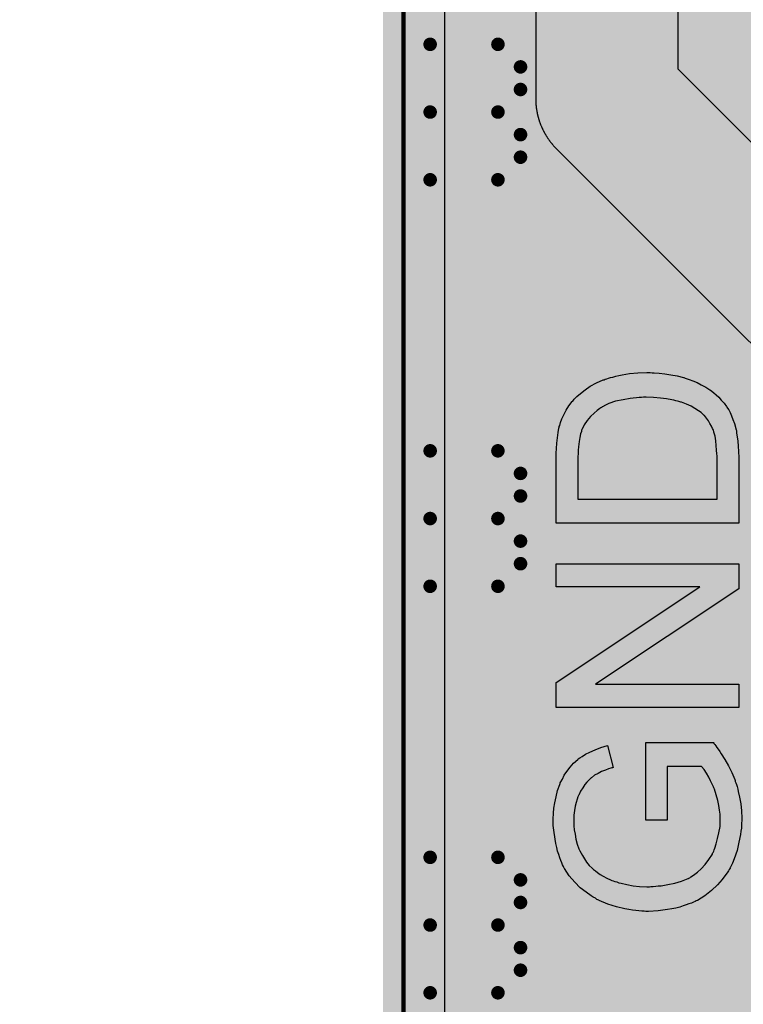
# Model space of a CAD drawing. Extents: x -1.7 to 9, y -2.8 to 5.2.
# Tile 23 of 227: x -0.094 to 0.084, y 0.227 to 0.469. Entities that reach past the tile are written whole.
import ezdxf

# ---------------------------------------------------------------- set-up
doc = ezdxf.new("R2010")
doc.units = 0
doc.layers.get('0').update_dxf_attribs({"linetype": 'CONTINUOUS'})
for name, color, linetype in [('qfn32-50-23-b_board_dimension', 6, 'CONTINUOUS'), ('qfn32-50-23-b_copper_signal_bot', 5, 'CONTINUOUS'), ('qfn32-50-23-b_copper_signal_top', 1, 'CONTINUOUS'), ('qfn32-50-23-b_drawing_1', 1, 'CONTINUOUS'), ('qfn32-50-23-b_drillmap_1', 1, 'CONTINUOUS'), ('qfn32-50-23-b_legend_top', 2, 'CONTINUOUS'), ('qfn32-50-23-b_profile', 1, 'CONTINUOUS'), ('qfn32-50-23-b_pth_drill', 1, 'CONTINUOUS'), ('qfn32-50-23-b_soldermask_bot', 1, 'CONTINUOUS'), ('qfn32-50-23-b_soldermask_top', 1, 'CONTINUOUS')]:
    doc.layers.add(name, color=color, linetype=linetype)

# ---------------------------------------------------------------- blocks, each defined once
blk = doc.blocks.new('D22')
at = {"const_width": 0.0075}
blk.add_lwpolyline([(-0.00375, 0, 1), (0.00375, 0, 1)], format="xyb", close=True, dxfattribs=at)
blk = doc.blocks.new('D33')
at = {"const_width": 0.01}
blk.add_lwpolyline([(-0.005, 0, 1), (0.005, 0, 1)], format="xyb", close=True, dxfattribs=at)
blk = doc.blocks.new('D35')
at = {"const_width": 3.4}
blk.add_lwpolyline([(-0.5, 0), (0.5, 0)], dxfattribs=at)
blk = doc.blocks.new('D55')
at = {"const_width": 0.011}
blk.add_lwpolyline([(-0.0055, 0, 1), (0.0055, 0, 1)], format="xyb", close=True, dxfattribs=at)
blk = doc.blocks.new('D68')
at = {"const_width": 0.005}
blk.add_lwpolyline([(-0.0025, 0, 1), (0.0025, 0, 1)], format="xyb", close=True, dxfattribs=at)
blk = doc.blocks.new('D71')
at = {"const_width": 0.001667}
blk.add_lwpolyline([(-0.000833, 0, 1), (0.000833, 0, 1)], format="xyb", close=True, dxfattribs=at)
blk = doc.blocks.new('D41')
at = {"const_width": 0.0025}
blk.add_lwpolyline([(-0.00125, 0, 1), (0.00125, 0, 1)], format="xyb", close=True, dxfattribs=at)

msp = doc.modelspace()

# ---------------------------------------------------------------- linework, layer by layer
at = {"layer": 'qfn32-50-23-b_board_dimension', "color": 6, "const_width": 0.01}
msp.add_lwpolyline([(0, 0), (0, 1.0275)], dxfattribs=at)
at = {"layer": 'qfn32-50-23-b_copper_signal_bot', "color": 5}
msp.add_lwpolyline([(0.989805, 1), (0.989805, 0.010196), (0.010195, 0.010195), (0.010195, 1)], dxfattribs=at)
at = {"layer": 'qfn32-50-23-b_copper_signal_top', "color": 1}
for points in [[(0.010195, 0.010195), (0.010195, 0.97)], [(0.0325, 0.85), (0.0325, 0.45), (0.0325, 0.449883), (0.032501, 0.449765), (0.032502, 0.449706), (0.032503, 0.449648), (0.032506, 0.449533), (0.03251, 0.449413), (0.032514, 0.449295), (0.032519, 0.449178), (0.032525, 0.449061), (0.032532, 0.448943), (0.032539, 0.448826), (0.032548, 0.448709), (0.032557, 0.448592), (0.032566, 0.448475), (0.032577, 0.448358), (0.032589, 0.448241), (0.032601, 0.448124), (0.032614, 0.448007), (0.032627, 0.447891), (0.032642, 0.447774), (0.032657, 0.447658), (0.032673, 0.447541), (0.03269, 0.447425), (0.032708, 0.447309), (0.032727, 0.447193), (0.032746, 0.447077), (0.032766, 0.446961), (0.032786, 0.446846), (0.032808, 0.44673), (0.032831, 0.446615), (0.032853, 0.4465), (0.032877, 0.446385), (0.032902, 0.44627), (0.032928, 0.446155), (0.032954, 0.446041), (0.032981, 0.445926), (0.033008, 0.445812), (0.033037, 0.445698), (0.033066, 0.445584), (0.033096, 0.445471), (0.033127, 0.445357), (0.033158, 0.445244), (0.033191, 0.445131), (0.033224, 0.445019), (0.033258, 0.444906), (0.033292, 0.444794), (0.033328, 0.444682), (0.033364, 0.44457), (0.033401, 0.444458), (0.033438, 0.444347), (0.033476, 0.444236), (0.033515, 0.444125), (0.033555, 0.444015), (0.033596, 0.443904), (0.033637, 0.443795), (0.033679, 0.443685), (0.033722, 0.443575), (0.033765, 0.443466), (0.03381, 0.443357), (0.033855, 0.443249), (0.0339, 0.443141), (0.033947, 0.443033), (0.033994, 0.442925), (0.034042, 0.442818), (0.03409, 0.442711), (0.034139, 0.442604), (0.03419, 0.442498), (0.03424, 0.442392), (0.034292, 0.442286), (0.034344, 0.442181), (0.034397, 0.442076), (0.03445, 0.441972), (0.034504, 0.441867), (0.034559, 0.441764), (0.034615, 0.44166), (0.034671, 0.441557), (0.034728, 0.441454), (0.034786, 0.441352), (0.034844, 0.44125), (0.034904, 0.441149), (0.034963, 0.441047), (0.035024, 0.440947), (0.035085, 0.440846), (0.035147, 0.440746), (0.035209, 0.440647), (0.035272, 0.440548), (0.035336, 0.440449), (0.0354, 0.440351), (0.035465, 0.440253), (0.035531, 0.440156), (0.035598, 0.440059), (0.035665, 0.439962), (0.035733, 0.439866), (0.035801, 0.439771), (0.03587, 0.439676), (0.035939, 0.439581), (0.03601, 0.439487), (0.036081, 0.439393), (0.036152, 0.4393), (0.036224, 0.439207), (0.036297, 0.439115), (0.03637, 0.439024), (0.036444, 0.438932), (0.036519, 0.438841), (0.036594, 0.438751), (0.03667, 0.438661), (0.036746, 0.438572), (0.036823, 0.438484), (0.036901, 0.438395), (0.036979, 0.438308), (0.037058, 0.438221), (0.037137, 0.438134), (0.037217, 0.438048), (0.037298, 0.437962), (0.037379, 0.437877), (0.037461, 0.437793), (0.037543, 0.437709), (0.037626, 0.437626), (0.1325, 0.342751)], [(0.162375, 0.362375), (0.0675, 0.457249), (0.0675, 0.842751)]]:
    msp.add_lwpolyline(points, dxfattribs=at)
at = {"layer": 'qfn32-50-23-b_copper_signal_top', "color": 1, "const_width": 0.015}
for points in [[(0.05, 0.45), (0.05, 0.85)], [(0.05, 0.45), (0.15, 0.35)]]:
    msp.add_lwpolyline(points, dxfattribs=at)
at = {"layer": 'qfn32-50-23-b_drawing_1', "color": 1, "const_width": 0.003}
for points in [[(0.006559, 0.463328), (0.006559, 0.430006)], [(0.023221, 0.463328), (0.006559, 0.463328)], [(0.028774, 0.457774), (0.023221, 0.463328)], [(0.028774, 0.452221), (0.028774, 0.457774)], [(0.023221, 0.446667), (0.028774, 0.452221)], [(0.023221, 0.446667), (0.006559, 0.446667)], [(0.006559, 0.446667), (0.023221, 0.446667)], [(0.028774, 0.441113), (0.023221, 0.446667)], [(0.028774, 0.435559), (0.028774, 0.441113)], [(0.023221, 0.430006), (0.028774, 0.435559)], [(0.006559, 0.430006), (0.023221, 0.430006)], [(0.006559, 0.363328), (0.006559, 0.330006)], [(0.023221, 0.363328), (0.006559, 0.363328)], [(0.028774, 0.357774), (0.023221, 0.363328)], [(0.028774, 0.352221), (0.028774, 0.357774)], [(0.023221, 0.346667), (0.028774, 0.352221)], [(0.023221, 0.346667), (0.006559, 0.346667)], [(0.006559, 0.346667), (0.023221, 0.346667)], [(0.028774, 0.341113), (0.023221, 0.346667)], [(0.028774, 0.335559), (0.028774, 0.341113)], [(0.023221, 0.330006), (0.028774, 0.335559)], [(0.006559, 0.330006), (0.023221, 0.330006)], [(0.006559, 0.263328), (0.006559, 0.230006)], [(0.023221, 0.263328), (0.006559, 0.263328)], [(0.028774, 0.257774), (0.023221, 0.263328)], [(0.028774, 0.252221), (0.028774, 0.257774)], [(0.023221, 0.246667), (0.028774, 0.252221)], [(0.023221, 0.246667), (0.006559, 0.246667)], [(0.006559, 0.246667), (0.023221, 0.246667)], [(0.028774, 0.241113), (0.023221, 0.246667)], [(0.028774, 0.235559), (0.028774, 0.241113)], [(0.023221, 0.230006), (0.028774, 0.235559)], [(0.006559, 0.230006), (0.023221, 0.230006)]]:
    msp.add_lwpolyline(points, dxfattribs=at)
at = {"layer": 'qfn32-50-23-b_drillmap_1', "color": 1, "const_width": 0.005}
for points in [[(0.021, 0.445), (0.021, 0.455)], [(0.016, 0.45), (0.026, 0.45)], [(0.021, 0.345), (0.021, 0.355)], [(0.016, 0.35), (0.026, 0.35)], [(0.021, 0.245), (0.021, 0.255)], [(0.016, 0.25), (0.026, 0.25)]]:
    msp.add_lwpolyline(points, dxfattribs=at)
at = {"layer": 'qfn32-50-23-b_legend_top', "color": 2}
for points in [[(0.061102, 0.382516), (0.06162, 0.382516), (0.062851, 0.382451), (0.064277, 0.382257), (0.065767, 0.382062), (0.067322, 0.381738), (0.068878, 0.38135), (0.068942, 0.38135), (0.069072, 0.381285), (0.069266, 0.38122), (0.069526, 0.381155), (0.070238, 0.380896), (0.071146, 0.380507), (0.072182, 0.380118), (0.073219, 0.3796), (0.074321, 0.378952), (0.075358, 0.378304), (0.075487, 0.378239), (0.075811, 0.37798), (0.076265, 0.377591), (0.076848, 0.377073), (0.077496, 0.37649), (0.078144, 0.375777), (0.078857, 0.375064), (0.07944, 0.374222), (0.079505, 0.374092), (0.079699, 0.373833), (0.079958, 0.373379), (0.080282, 0.372731), (0.080671, 0.371954), (0.080995, 0.371046), (0.081384, 0.37001), (0.081708, 0.368843), (0.081708, 0.368714), (0.081773, 0.368519), (0.081838, 0.368325), (0.081902, 0.367677), (0.082032, 0.36677), (0.082162, 0.365733), (0.082291, 0.364502), (0.082356, 0.363141), (0.082421, 0.361651), (0.082421, 0.345515), (0.037579, 0.345515), (0.037579, 0.362752), (0.037644, 0.363918), (0.037709, 0.365214), (0.037838, 0.36651), (0.038033, 0.367807), (0.038227, 0.368908), (0.038227, 0.368973), (0.038292, 0.369103), (0.038292, 0.369297), (0.038422, 0.369556), (0.038616, 0.370269), (0.03894, 0.371176), (0.039394, 0.372213), (0.039977, 0.373315), (0.040625, 0.374416), (0.041467, 0.375453), (0.041532, 0.375518), (0.041597, 0.375582), (0.041791, 0.375777), (0.041986, 0.376036), (0.042634, 0.376684), (0.043541, 0.377462), (0.044642, 0.378304), (0.045938, 0.379211), (0.047429, 0.380054), (0.049114, 0.380767), (0.049178, 0.380767), (0.049308, 0.380831), (0.049567, 0.380961), (0.049956, 0.381026), (0.05041, 0.38122), (0.050928, 0.38135), (0.051511, 0.381479), (0.052224, 0.381674), (0.052937, 0.381868), (0.053779, 0.381998), (0.055594, 0.382322), (0.057602, 0.382516), (0.059806, 0.382581), (0.05987, 0.382581), (0.06, 0.382581), (0.060324, 0.382581), (0.060648, 0.382581), (0.061102, 0.382516)], [(0.059676, 0.37649), (0.059611, 0.37649), (0.059352, 0.37649), (0.059028, 0.37649), (0.05851, 0.376425), (0.057926, 0.376425), (0.057278, 0.37636), (0.056501, 0.376295), (0.055723, 0.376231), (0.053974, 0.375906), (0.052159, 0.375518), (0.050474, 0.374935), (0.049632, 0.374546), (0.048919, 0.374157), (0.048854, 0.374157), (0.048725, 0.374027), (0.04853, 0.373898), (0.048271, 0.373768), (0.047623, 0.37325), (0.046846, 0.372602), (0.046003, 0.371759), (0.045161, 0.370787), (0.044448, 0.369686), (0.043865, 0.368519), (0.0438, 0.36839), (0.043735, 0.368066), (0.043541, 0.367483), (0.043346, 0.36664), (0.043217, 0.365603), (0.043022, 0.364307), (0.042958, 0.36353), (0.042958, 0.362687), (0.042893, 0.361845), (0.042893, 0.351477), (0.077107, 0.351477), (0.077107, 0.362104), (0.077042, 0.362558), (0.076978, 0.36353), (0.076913, 0.364631), (0.076783, 0.365798), (0.076589, 0.366964), (0.07633, 0.367936), (0.076265, 0.368066), (0.0762, 0.36839), (0.076006, 0.368843), (0.075746, 0.369426), (0.075358, 0.370075), (0.074969, 0.370723), (0.074515, 0.37137), (0.073997, 0.372019), (0.073867, 0.372083), (0.073608, 0.372342), (0.073154, 0.372731), (0.072506, 0.373185), (0.071664, 0.373703), (0.070692, 0.374286), (0.06959, 0.374805), (0.068359, 0.375259), (0.068294, 0.375259), (0.068165, 0.375323), (0.06797, 0.375388), (0.067711, 0.375453), (0.067387, 0.375518), (0.066934, 0.375647), (0.06648, 0.375777), (0.065962, 0.375906), (0.064666, 0.376101), (0.063175, 0.376295), (0.06149, 0.376425), (0.059676, 0.37649)], [(0.082421, 0.32938), (0.047234, 0.305923), (0.082421, 0.305923), (0.082421, 0.30022), (0.037579, 0.30022), (0.037579, 0.306311), (0.07283, 0.329834), (0.037579, 0.329834), (0.037579, 0.335536), (0.082421, 0.335536), (0.082421, 0.32938)], [(0.076265, 0.291472), (0.07633, 0.291342), (0.076524, 0.291083), (0.076783, 0.290759), (0.077042, 0.29037), (0.077366, 0.289917), (0.077755, 0.289334), (0.078144, 0.28875), (0.078986, 0.28739), (0.079894, 0.285834), (0.080736, 0.284214), (0.081449, 0.282465), (0.081449, 0.2824), (0.081514, 0.282271), (0.081578, 0.282011), (0.081708, 0.281687), (0.081838, 0.281234), (0.082032, 0.280715), (0.082162, 0.280132), (0.082291, 0.279549), (0.082615, 0.278123), (0.082939, 0.276503), (0.083134, 0.274754), (0.083198, 0.272939), (0.083198, 0.272291), (0.083134, 0.271838), (0.083134, 0.271255), (0.083069, 0.270542), (0.082939, 0.269764), (0.082874, 0.268922), (0.082486, 0.267043), (0.082032, 0.265034), (0.081319, 0.26296), (0.08093, 0.261923), (0.080412, 0.260887), (0.080347, 0.260822), (0.080282, 0.260627), (0.080088, 0.260368), (0.079894, 0.259979), (0.07957, 0.259526), (0.079246, 0.259072), (0.078338, 0.257841), (0.077172, 0.256545), (0.075746, 0.255184), (0.074126, 0.253888), (0.072247, 0.252722), (0.072182, 0.252722), (0.071988, 0.252592), (0.071729, 0.252463), (0.071275, 0.252268), (0.070822, 0.252074), (0.070174, 0.251879), (0.069526, 0.25162), (0.068748, 0.251361), (0.067906, 0.251102), (0.066934, 0.250843), (0.065962, 0.250648), (0.064925, 0.250454), (0.062657, 0.25013), (0.060259, 0.25), (0.060194, 0.25), (0.059935, 0.25), (0.059611, 0.25), (0.059158, 0.250065), (0.058574, 0.250065), (0.057862, 0.25013), (0.057149, 0.250259), (0.056306, 0.250324), (0.055399, 0.250518), (0.054427, 0.250648), (0.052354, 0.251167), (0.050215, 0.251815), (0.048077, 0.252722), (0.048012, 0.252786), (0.047818, 0.252851), (0.047558, 0.252981), (0.04717, 0.25324), (0.046651, 0.253499), (0.046133, 0.253823), (0.044902, 0.254731), (0.043476, 0.255832), (0.042115, 0.257193), (0.040754, 0.258748), (0.040171, 0.259655), (0.039588, 0.260562), (0.039523, 0.260627), (0.039458, 0.260822), (0.039329, 0.261081), (0.039134, 0.26147), (0.03894, 0.261988), (0.038681, 0.262571), (0.038422, 0.263219), (0.038162, 0.263997), (0.037903, 0.264839), (0.037709, 0.265747), (0.03745, 0.266719), (0.037255, 0.267755), (0.036931, 0.270023), (0.036802, 0.27119), (0.036802, 0.273263), (0.036866, 0.273652), (0.036866, 0.274171), (0.036996, 0.275402), (0.03719, 0.276762), (0.037514, 0.278188), (0.037903, 0.279743), (0.038422, 0.281234), (0.038422, 0.281298), (0.038486, 0.281428), (0.038551, 0.281623), (0.038681, 0.281882), (0.03907, 0.282594), (0.039523, 0.283502), (0.040171, 0.284474), (0.040949, 0.28551), (0.041791, 0.286483), (0.042828, 0.28739), (0.042958, 0.287519), (0.043346, 0.287779), (0.04393, 0.288167), (0.044772, 0.288686), (0.045809, 0.289204), (0.047105, 0.289787), (0.04853, 0.29037), (0.05015, 0.290824), (0.051576, 0.285446), (0.051511, 0.285446), (0.051446, 0.285381), (0.051252, 0.285316), (0.050993, 0.285251), (0.05041, 0.285057), (0.049632, 0.284798), (0.048725, 0.284409), (0.047882, 0.283955), (0.046975, 0.283502), (0.046198, 0.282918), (0.046133, 0.282854), (0.045874, 0.282659), (0.04555, 0.282271), (0.045096, 0.281817), (0.044578, 0.281234), (0.044059, 0.280456), (0.043541, 0.279614), (0.043087, 0.278642), (0.043022, 0.278512), (0.042893, 0.278188), (0.042698, 0.277605), (0.042439, 0.276827), (0.042245, 0.27592), (0.04205, 0.274883), (0.041921, 0.273717), (0.041856, 0.272486), (0.041856, 0.271773), (0.041921, 0.271449), (0.041921, 0.27106), (0.041986, 0.270088), (0.04218, 0.268986), (0.042374, 0.267755), (0.042698, 0.266589), (0.043152, 0.265423), (0.043217, 0.265293), (0.043346, 0.264904), (0.04367, 0.264386), (0.043994, 0.263738), (0.044513, 0.26296), (0.045031, 0.262118), (0.045679, 0.26134), (0.046392, 0.260627), (0.046457, 0.260562), (0.046716, 0.260303), (0.04717, 0.259979), (0.047688, 0.259591), (0.048336, 0.259137), (0.049114, 0.258683), (0.049956, 0.25823), (0.050863, 0.257776), (0.050928, 0.257776), (0.051058, 0.257711), (0.051252, 0.257647), (0.051576, 0.257517), (0.051965, 0.257387), (0.052418, 0.257258), (0.052937, 0.257063), (0.05352, 0.256934), (0.054881, 0.25661), (0.056436, 0.256351), (0.058056, 0.256156), (0.05987, 0.256091), (0.059935, 0.256091), (0.06013, 0.256091), (0.060454, 0.256091), (0.060842, 0.256156), (0.061361, 0.256156), (0.062009, 0.256221), (0.062657, 0.256286), (0.06337, 0.256351), (0.06499, 0.25661), (0.066674, 0.256934), (0.068359, 0.257452), (0.069979, 0.2581), (0.070044, 0.2581), (0.070174, 0.25823), (0.070368, 0.258295), (0.070627, 0.258489), (0.07134, 0.258942), (0.072247, 0.259655), (0.073219, 0.260498), (0.074191, 0.261534), (0.075098, 0.262766), (0.075941, 0.264127), (0.075941, 0.264191), (0.076006, 0.264321), (0.076135, 0.264515), (0.076265, 0.264839), (0.076394, 0.265163), (0.076524, 0.265617), (0.076913, 0.266654), (0.077237, 0.26795), (0.077561, 0.269375), (0.07782, 0.27093), (0.077885, 0.27255), (0.077885, 0.273199), (0.07782, 0.273587), (0.07782, 0.273976), (0.07769, 0.274948), (0.077561, 0.276115), (0.077302, 0.277346), (0.076913, 0.278707), (0.076459, 0.280067), (0.076459, 0.280132), (0.076394, 0.280262), (0.07633, 0.280391), (0.0762, 0.280651), (0.075876, 0.281363), (0.075487, 0.282141), (0.075034, 0.283048), (0.074515, 0.28402), (0.073932, 0.284927), (0.073284, 0.285705), (0.06486, 0.285705), (0.06486, 0.272486), (0.059546, 0.272486), (0.059546, 0.291537), (0.0762, 0.291537), (0.076265, 0.291472)]]:
    msp.add_lwpolyline(points, dxfattribs=at)
at = {"layer": 'qfn32-50-23-b_profile', "color": 1, "const_width": 0.001}
msp.add_lwpolyline([(0, 0), (0, 1.0275)], dxfattribs=at)

# ---------------------------------------------------------------- block references
at = {"layer": 'qfn32-50-23-b_copper_signal_bot'}
for p in [(0.021, 0.45), (0.021, 0.35), (0.021, 0.25)]:
    msp.add_blockref('D33', p, dxfattribs=at)
at = {"layer": 'qfn32-50-23-b_copper_signal_top'}
for name, p in [('D33', (0.021, 0.45)), ('D22', (0.05, 0.45)), ('D22', (0.05, 0.45)), ('D33', (0.021, 0.35)), ('D33', (0.021, 0.25))]:
    msp.add_blockref(name, p, dxfattribs=at)
at = {"layer": 'qfn32-50-23-b_drawing_1'}
for p in [(0.006559, 0.463328), (0.006559, 0.463328), (0.023221, 0.463328), (0.028774, 0.457774), (0.028774, 0.452221), (0.006559, 0.446667), (0.023221, 0.446667), (0.023221, 0.446667), (0.028774, 0.441113), (0.028774, 0.435559), (0.006559, 0.430006), (0.023221, 0.430006), (0.006559, 0.363328), (0.006559, 0.363328), (0.023221, 0.363328), (0.028774, 0.357774), (0.028774, 0.352221), (0.006559, 0.346667), (0.023221, 0.346667), (0.023221, 0.346667), (0.028774, 0.341113), (0.028774, 0.335559), (0.006559, 0.330006), (0.023221, 0.330006), (0.006559, 0.263328), (0.006559, 0.263328), (0.023221, 0.263328), (0.028774, 0.257774), (0.028774, 0.252221), (0.006559, 0.246667), (0.023221, 0.246667), (0.023221, 0.246667), (0.028774, 0.241113), (0.028774, 0.235559), (0.006559, 0.230006), (0.023221, 0.230006)]:
    msp.add_blockref('D71', p, dxfattribs=at)
at = {"layer": 'qfn32-50-23-b_drillmap_1'}
for p in [(0.021, 0.455), (0.016, 0.45), (0.026, 0.45), (0.021, 0.445), (0.021, 0.355), (0.016, 0.35), (0.026, 0.35), (0.021, 0.345), (0.021, 0.255), (0.016, 0.25), (0.026, 0.25), (0.021, 0.245)]:
    msp.add_blockref('D41', p, dxfattribs=at)
at = {"layer": 'qfn32-50-23-b_pth_drill'}
for p in [(0.021, 0.45), (0.021, 0.35), (0.021, 0.25)]:
    msp.add_blockref('D68', p, dxfattribs=at)
at = {"layer": 'qfn32-50-23-b_soldermask_bot'}
msp.add_blockref('D35', (0.5, 1.7), dxfattribs=at)
at = {"layer": 'qfn32-50-23-b_soldermask_top'}
for p in [(0.021, 0.45), (0.021, 0.35), (0.021, 0.25)]:
    msp.add_blockref('D55', p, dxfattribs=at)

doc.saveas('drawing.dxf')
